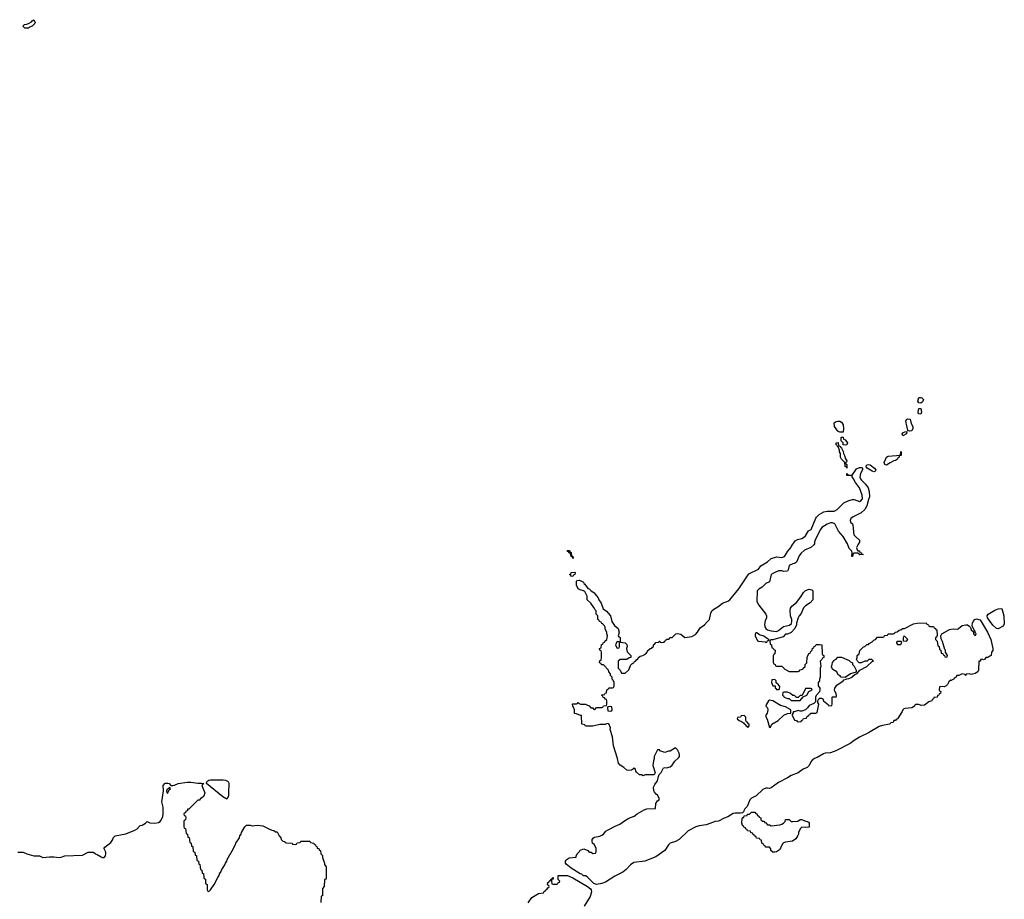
# Model space of a CAD drawing. Header units: inches. Extents: x 2397558 to 2568646, y 256209 to 449595.
# Tile 34 of 85: x 2502372 to 2513297, y 295568 to 305322. Entities that reach past the tile are written whole.
import ezdxf

# ---------------------------------------------------------------- set-up
doc = ezdxf.new("R2010")
doc.units = ezdxf.units.IN
doc.header["$MEASUREMENT"] = 0
for name, color, linetype in [('C5209', 7, 'Continuous'), ('C5219', 7, 'Continuous'), ('C5300', 7, 'Continuous'), ('C5310', 7, 'Continuous')]:
    doc.layers.add(name, color=color, linetype=linetype)

msp = doc.modelspace()

# ---------------------------------------------------------------- linework, layer by layer
at = {"layer": 'C5209', "color": 6}
for points in [[(2508510, 299348), (2508507, 299367), (2508489, 299370), (2508488, 299388), (2508482, 299402), (2508470, 299406), (2508462, 299422), (2508450, 299426), (2508450, 299434), (2508470, 299434), (2508478, 299418), (2508490, 299414), (2508494, 299374), (2508510, 299372), (2508514, 299350)], [(2508510, 299149), (2508488, 299150), (2508486, 299166), (2508469, 299170), (2508488, 299172), (2508490, 299191), (2508530, 299194), (2508534, 299190), (2508532, 299168), (2508518, 299162)], [(2509010, 298426), (2508998, 298422), (2508982, 298390), (2508998, 298358), (2509010, 298354), (2509022, 298358), (2509026, 298370), (2509026, 298410), (2509022, 298422)], [(2508930, 297706), (2508898, 297702), (2508894, 297690), (2508898, 297658), (2508930, 297654), (2508942, 297658), (2508946, 297670), (2508942, 297702)], [(2504670, 296678), (2504624, 296704), (2504446, 296850), (2504449, 296870), (2504459, 296881), (2504469, 296890), (2504490, 296893), (2504630, 296892), (2504655, 296890), (2504678, 296878), (2504687, 296867), (2504691, 296850), (2504689, 296750), (2504687, 296710)], [(2504030, 296806), (2504025, 296795), (2504007, 296790), (2503999, 296770), (2504005, 296750), (2504010, 296746), (2504035, 296785), (2504046, 296790), (2504042, 296802)]]:
    msp.add_lwpolyline(points, close=True, dxfattribs=at)
for points in [[(2510000, 296396), (2509990, 296393), (2509910, 296383), (2509874, 296370), (2509790, 296328), (2509690, 296232), (2509650, 296207), (2509590, 296190), (2509570, 296170), (2509530, 296110), (2509430, 296037), (2509309, 295991), (2509186, 295974), (2509150, 295950), (2509101, 295899), (2509065, 295870), (2508977, 295823), (2508870, 295758), (2508830, 295741), (2508770, 295730), (2508741, 295741), (2508670, 295815), (2508650, 295828), (2508629, 295829), (2508610, 295848), (2508589, 295849), (2508492, 295912), (2508436, 295956), (2508429, 295969), (2508429, 295989), (2508437, 296003), (2508447, 296013), (2508470, 296026), (2508546, 296034), (2508546, 296046), (2508558, 296070), (2508583, 296097), (2508590, 296111), (2508630, 296126), (2508674, 296110), (2508692, 296092), (2508714, 296090), (2508730, 296074), (2508762, 296078), (2508767, 296093), (2508768, 296130), (2508749, 296170), (2508729, 296189), (2508724, 296210), (2508725, 296230), (2508739, 296250), (2508750, 296256), (2508810, 296268), (2508830, 296277), (2508849, 296290), (2508877, 296323), (2508901, 296339), (2508980, 296380), (2509030, 296399), (2509081, 296439), (2509130, 296466), (2509189, 296490), (2509224, 296516), (2509300, 296560), (2509331, 296571), (2509426, 296574), (2509432, 296630), (2509450, 296661), (2509468, 296670), (2509469, 296690), (2509450, 296722), (2509433, 296733), (2509414, 296754), (2509408, 296770), (2509406, 296810), (2509419, 296841), (2509450, 296882), (2509458, 296930), (2509468, 296950), (2509490, 296972), (2509514, 297026), (2509530, 297031), (2509550, 297025), (2509590, 297037), (2509610, 297056), (2509640, 297100), (2509683, 297137), (2509692, 297150), (2509693, 297170), (2509689, 297189), (2509670, 297226), (2509650, 297246), (2509630, 297238), (2509591, 297209), (2509570, 297209), (2509530, 297195), (2509475, 297215), (2509470, 297226), (2509450, 297226), (2509412, 297150), (2509412, 297130), (2509404, 297104), (2509398, 297050), (2509422, 296970), (2509410, 296949), (2509310, 296946), (2509290, 296938), (2509270, 296948), (2509250, 296948), (2509216, 296976), (2509208, 296988), (2509206, 297010), (2509190, 297026), (2509184, 297016), (2509160, 297000), (2509130, 296995), (2509110, 296998), (2509075, 297030), (2509036, 297056), (2509017, 297077), (2509005, 297130), (2508961, 297270), (2508948, 297370), (2508922, 297450), (2508928, 297470), (2508910, 297515), (2508890, 297518), (2508867, 297507), (2508810, 297506), (2508730, 297486), (2508648, 297488), (2508642, 297502), (2508608, 297510), (2508606, 297606), (2508594, 297606), (2508550, 297626), (2508527, 297627), (2508526, 297670), (2508518, 297698), (2508508, 297710), (2508506, 297730), (2508510, 297734), (2508550, 297734), (2508562, 297738), (2508570, 297751), (2508578, 297738), (2508593, 297733), (2508650, 297731), (2508665, 297725), (2508690, 297712), (2508710, 297692), (2508732, 297692), (2508738, 297678), (2508750, 297674), (2508762, 297678), (2508770, 297694), (2508830, 297694), (2508842, 297698), (2508850, 297714), (2508882, 297718), (2508886, 297730), (2508886, 297770), (2508882, 297782), (2508870, 297786), (2508862, 297802), (2508847, 297807), (2508842, 297822), (2508826, 297830), (2508830, 297834), (2508862, 297838), (2508867, 297853), (2508882, 297858), (2508886, 297890), (2508902, 297898), (2508907, 297913), (2508950, 297914), (2508962, 297918), (2508966, 297930), (2508966, 297970), (2508956, 297996), (2508946, 298010), (2508946, 298030), (2508928, 298048), (2508927, 298067), (2508908, 298090), (2508906, 298110), (2508850, 298166), (2508828, 298168), (2508822, 298182), (2508806, 298190), (2508810, 298214), (2508822, 298218), (2508828, 298250), (2508826, 298310), (2508822, 298322), (2508808, 298330), (2508806, 298350), (2508822, 298358), (2508827, 298393), (2508842, 298398), (2508847, 298413), (2508862, 298418), (2508866, 298430), (2508886, 298450), (2508895, 298490), (2508887, 298513), (2508887, 298527), (2508868, 298568), (2508867, 298587), (2508862, 298602), (2508850, 298606), (2508842, 298622), (2508830, 298626), (2508822, 298642), (2508806, 298650), (2508802, 298662), (2508786, 298670), (2508786, 298710), (2508768, 298730), (2508767, 298767), (2508756, 298776), (2508743, 298803), (2508709, 298850), (2508669, 298890), (2508669, 298930), (2508641, 298981), (2508628, 298990), (2508590, 298999), (2508570, 299010), (2508550, 299050), (2508550, 299094), (2508556, 299104), (2508585, 299105), (2508626, 299086), (2508632, 299070), (2508643, 299063), (2508676, 299016), (2508691, 299011), (2508710, 298991), (2508747, 298967), (2508770, 298932), (2508790, 298912), (2508796, 298890), (2508823, 298850), (2508847, 298790), (2508883, 298763), (2508926, 298710), (2508941, 298650), (2508970, 298605), (2509011, 298571), (2509025, 298530), (2509014, 298490), (2509018, 298478), (2509034, 298470), (2509034, 298430), (2509038, 298418), (2509090, 298412), (2509110, 298394), (2509112, 298372), (2509106, 298350), (2509111, 298311), (2509154, 298270), (2509154, 298250), (2509133, 298247), (2509107, 298227), (2509033, 298227), (2509013, 298207), (2509012, 298130), (2509034, 298110), (2509050, 298074), (2509090, 298074), (2509130, 298114), (2509154, 298166), (2509163, 298177), (2509174, 298186), (2509186, 298190), (2509194, 298206), (2509206, 298210), (2509215, 298225), (2509230, 298234), (2509235, 298245), (2509258, 298262), (2509286, 298270), (2509318, 298290), (2509335, 298310), (2509338, 298322), (2509366, 298350), (2509387, 298353), (2509395, 298365), (2509406, 298370), (2509406, 298390), (2509420, 298400), (2509430, 298414), (2509462, 298418), (2509468, 298432), (2509474, 298430), (2509478, 298418), (2509490, 298414), (2509522, 298418), (2509526, 298430), (2509542, 298438), (2509550, 298454), (2509570, 298454), (2509582, 298458), (2509586, 298470), (2509610, 298472), (2509652, 298512), (2509670, 298514), (2509706, 298506), (2509752, 298472), (2509830, 298482), (2509870, 298503), (2509892, 298530), (2509921, 298579), (2509970, 298610), (2510000, 298643)], [(2502352, 296092), (2502410, 296092), (2502451, 296071), (2502530, 296051), (2502590, 296051), (2502630, 296031), (2502701, 296039), (2502750, 296039), (2502810, 296032), (2502830, 296034), (2502871, 296051), (2503070, 296056), (2503130, 296091), (2503189, 296091), (2503211, 296071), (2503230, 296065), (2503277, 296037), (2503290, 296031), (2503308, 296032), (2503322, 296050), (2503329, 296070), (2503329, 296090), (2503310, 296126), (2503310, 296134), (2503316, 296144), (2503383, 296197), (2503405, 296230), (2503410, 296251), (2503430, 296271), (2503550, 296295), (2503650, 296335), (2503674, 296350), (2503710, 296386), (2503729, 296391), (2503766, 296410), (2503786, 296430), (2503816, 296416), (2503870, 296410), (2503910, 296419), (2503930, 296430), (2503939, 296441), (2503958, 296482), (2503963, 296517), (2503963, 296590), (2503950, 296650), (2503967, 296770), (2503963, 296830), (2503981, 296850), (2503990, 296855), (2504014, 296854), (2504031, 296850), (2504050, 296831), (2504070, 296831), (2504090, 296833), (2504130, 296850), (2504230, 296865), (2504270, 296866), (2504350, 296855), (2504390, 296856), (2504414, 296850), (2504399, 296841), (2504391, 296830), (2504425, 296750), (2504414, 296710), (2504390, 296688), (2504374, 296686), (2504370, 296668), (2504350, 296666), (2504250, 296568), (2504234, 296566), (2504232, 296550), (2504214, 296546), (2504210, 296526), (2504198, 296522), (2504194, 296510), (2504198, 296498), (2504212, 296492), (2504214, 296470), (2504211, 296449), (2504198, 296442), (2504194, 296430), (2504194, 296370), (2504198, 296358), (2504212, 296352), (2504218, 296298), (2504234, 296290), (2504238, 296258), (2504252, 296252), (2504258, 296198), (2504274, 296190), (2504278, 296158), (2504292, 296152), (2504298, 296098), (2504314, 296090), (2504318, 296058), (2504332, 296052), (2504338, 295998), (2504354, 295990), (2504358, 295958), (2504372, 295952), (2504378, 295898), (2504394, 295890), (2504398, 295858), (2504412, 295852), (2504414, 295810), (2504418, 295798), (2504434, 295790), (2504434, 295750), (2504438, 295738), (2504451, 295731), (2504453, 295673), (2504458, 295658), (2504470, 295654), (2504490, 295674), (2504530, 295732), (2504569, 295811), (2504584, 295830), (2504590, 295850), (2504606, 295874), (2504610, 295891), (2504649, 295950), (2504654, 295970), (2504669, 295991), (2504674, 296010), (2504744, 296130), (2504750, 296150), (2504766, 296174), (2504770, 296191), (2504809, 296250), (2504814, 296270), (2504829, 296291), (2504834, 296310), (2504870, 296371), (2504889, 296390), (2504930, 296390), (2504950, 296384), (2505010, 296390), (2505070, 296382), (2505130, 296351), (2505170, 296335), (2505191, 296331), (2505210, 296314), (2505230, 296314), (2505251, 296271), (2505271, 296250), (2505272, 296232), (2505292, 296212), (2505314, 296210), (2505318, 296198), (2505332, 296192), (2505391, 296191), (2505394, 296190), (2505398, 296178), (2505430, 296174), (2505442, 296178), (2505450, 296192), (2505482, 296198), (2505490, 296214), (2505530, 296214), (2505590, 296211), (2505598, 296198), (2505634, 296190), (2505638, 296178), (2505654, 296170), (2505658, 296158), (2505670, 296154), (2505673, 296133), (2505690, 296131), (2505693, 296113), (2505711, 296110), (2505713, 296073), (2505730, 296054), (2505731, 296030), (2505752, 295968), (2505752, 295952), (2505771, 295929), (2505771, 295790), (2505754, 295786), (2505751, 295709), (2505733, 295687), (2505731, 295609), (2505730, 295606), (2505718, 295602), (2505712, 295532)], [(2508013, 295530), (2508054, 295586), (2508130, 295631), (2508182, 295638), (2508190, 295654), (2508202, 295658), (2508206, 295670), (2508222, 295678), (2508230, 295694), (2508242, 295698), (2508246, 295710), (2508242, 295722), (2508229, 295729), (2508230, 295754), (2508242, 295758), (2508246, 295770), (2508262, 295778), (2508270, 295794), (2508282, 295798), (2508286, 295810), (2508292, 295810), (2508292, 295790), (2508274, 295786), (2508272, 295770), (2508278, 295738), (2508290, 295734), (2508330, 295734), (2508342, 295738), (2508347, 295753), (2508362, 295758), (2508366, 295770), (2508348, 295788), (2508347, 295833), (2508450, 295832), (2508510, 295805), (2508671, 295711), (2508704, 295684), (2508711, 295671), (2508716, 295650), (2508703, 295597), (2508635, 295490)]]:
    msp.add_lwpolyline(points, dxfattribs=at)
at = {"layer": 'C5219', "color": 6}
for points in [[(2511791, 300000), (2511770, 299930), (2511748, 299890), (2511710, 299852), (2511619, 299810), (2511594, 299790), (2511588, 299770), (2511591, 299750), (2511611, 299730), (2511615, 299715), (2511628, 299610), (2511645, 299590), (2511691, 299550), (2511691, 299529), (2511670, 299498), (2511658, 299470), (2511664, 299444), (2511673, 299433), (2511690, 299432), (2511694, 299414), (2511712, 299410), (2511714, 299394), (2511734, 299390), (2511689, 299389), (2511686, 299390), (2511682, 299402), (2511670, 299406), (2511630, 299406), (2511618, 299402), (2511614, 299370), (2511606, 299370), (2511609, 299410), (2511604, 299430), (2511577, 299457), (2511556, 299510), (2511510, 299590), (2511456, 299650), (2511417, 299730), (2511390, 299744), (2511370, 299742), (2511330, 299726), (2511273, 299690), (2511256, 299670), (2511205, 299570), (2511190, 299530), (2511190, 299510), (2511183, 299497), (2511150, 299470), (2511081, 299439), (2511039, 299401), (2511022, 299378), (2510990, 299305), (2510970, 299293), (2510950, 299289), (2510911, 299269), (2510899, 299221), (2510890, 299208), (2510850, 299202), (2510829, 299209), (2510790, 299209), (2510735, 299185), (2510711, 299169), (2510690, 299089), (2510650, 299069), (2510610, 299028), (2510572, 299008), (2510553, 298987), (2510552, 298870), (2510572, 298830), (2510651, 298730), (2510658, 298710), (2510659, 298690), (2510644, 298656), (2510635, 298615), (2510638, 298590), (2510651, 298570), (2510670, 298555), (2510710, 298544), (2510770, 298539), (2510793, 298547), (2510848, 298592), (2510912, 298608), (2510934, 298626), (2510940, 298650), (2510938, 298670), (2510924, 298710), (2510921, 298770), (2510925, 298795), (2510941, 298819), (2510990, 298859), (2511039, 298921), (2511070, 298971), (2511090, 298991), (2511130, 299005), (2511160, 299000), (2511174, 298990), (2511171, 298890), (2511144, 298856), (2511090, 298821), (2511070, 298799), (2511044, 298736), (2511021, 298710), (2511010, 298688), (2510991, 298630), (2510991, 298610), (2510972, 298570), (2510930, 298528), (2510892, 298508), (2510870, 298506), (2510842, 298478), (2510730, 298446), (2510710, 298446), (2510698, 298442), (2510694, 298430), (2510698, 298398), (2510714, 298390), (2510718, 298358), (2510733, 298353), (2510738, 298338), (2510754, 298330), (2510752, 298290), (2510738, 298282), (2510733, 298267), (2510733, 298193), (2510738, 298178), (2510754, 298170), (2510758, 298158), (2510770, 298154), (2510830, 298152), (2510860, 298120), (2510910, 298092), (2511010, 298094), (2511022, 298098), (2511030, 298114), (2511062, 298118), (2511066, 298130), (2511086, 298150), (2511086, 298170), (2511106, 298190), (2511108, 298250), (2511120, 298280), (2511130, 298294), (2511142, 298298), (2511147, 298313), (2511166, 298330), (2511170, 298354), (2511182, 298358), (2511186, 298370), (2511202, 298378), (2511210, 298392), (2511250, 298394), (2511272, 298390), (2511274, 298290), (2511278, 298278), (2511294, 298270), (2511294, 298250), (2511278, 298242), (2511273, 298227), (2511254, 298210), (2511262, 298150), (2511254, 298130), (2511252, 298030), (2511245, 298010), (2511245, 297990), (2511232, 297970), (2511233, 297933), (2511251, 297910), (2511251, 297890), (2511245, 297870), (2511210, 297828), (2511203, 297810), (2511202, 297758), (2511182, 297738), (2511130, 297718), (2511114, 297690), (2511091, 297669), (2511050, 297655), (2511030, 297654), (2511010, 297662), (2510966, 297646), (2510954, 297646), (2510954, 297634), (2510942, 297618), (2510942, 297610), (2510970, 297554), (2510992, 297552), (2510998, 297538), (2511010, 297534), (2511042, 297538), (2511046, 297550), (2511062, 297558), (2511070, 297574), (2511102, 297578), (2511106, 297590), (2511122, 297598), (2511126, 297610), (2511142, 297618), (2511148, 297632), (2511207, 297633), (2511222, 297638), (2511238, 297730), (2511226, 297750), (2511226, 297770), (2511238, 297790), (2511250, 297798), (2511270, 297798), (2511282, 297790), (2511292, 297770), (2511345, 297725), (2511350, 297714), (2511382, 297718), (2511386, 297730), (2511386, 297810), (2511390, 297814), (2511430, 297814), (2511436, 297824), (2511433, 297850), (2511415, 297875), (2511413, 297890), (2511416, 297910), (2511437, 297943), (2511509, 297990), (2511518, 298002), (2511546, 298010), (2511546, 298014), (2511570, 298016), (2511609, 298030), (2511617, 298043), (2511638, 298062), (2511666, 298070), (2511695, 298110), (2511770, 298151), (2511833, 298207), (2511846, 298210), (2511827, 298227), (2511793, 298227), (2511774, 298210), (2511750, 298208), (2511710, 298189), (2511686, 298190), (2511667, 298207), (2511658, 298230), (2511666, 298250), (2511666, 298270), (2511686, 298290), (2511695, 298325), (2511734, 298366), (2511750, 298372), (2511770, 298392), (2511790, 298394), (2511796, 298404), (2511830, 298422), (2511850, 298442), (2511866, 298450), (2511890, 298474), (2511950, 298474), (2511962, 298478), (2511968, 298492), (2512002, 298498), (2512010, 298512), (2512067, 298513), (2512082, 298518), (2512086, 298530), (2512107, 298533), (2512129, 298551), (2512150, 298554), (2512166, 298570), (2512190, 298572), (2512290, 298621), (2512331, 298631), (2512430, 298634), (2512438, 298618), (2512454, 298610), (2512458, 298598), (2512470, 298594), (2512510, 298594), (2512518, 298578), (2512534, 298570), (2512538, 298558), (2512550, 298554), (2512552, 298492), (2512545, 298475), (2512534, 298470), (2512534, 298450), (2512552, 298430), (2512558, 298378), (2512574, 298370), (2512578, 298338), (2512594, 298330), (2512598, 298298), (2512613, 298293), (2512618, 298278), (2512633, 298273), (2512638, 298258), (2512650, 298254), (2512662, 298258), (2512666, 298270), (2512646, 298310), (2512646, 298330), (2512638, 298338), (2512610, 298426), (2512595, 298455), (2512592, 298488), (2512602, 298510), (2512690, 298558), (2512730, 298567), (2512776, 298564), (2512790, 298571), (2512830, 298605), (2512870, 298613), (2512890, 298610), (2512902, 298602), (2512921, 298581), (2512930, 298554), (2512954, 298534), (2512954, 298510), (2512965, 298505), (2512970, 298494), (2512982, 298498), (2512986, 298510), (2512978, 298518), (2512970, 298546), (2512958, 298558), (2512941, 298601), (2512944, 298630), (2512952, 298650), (2512971, 298669), (2512990, 298676), (2513028, 298668), (2513110, 298530), (2513146, 298450), (2513171, 298349), (2513170, 298326), (2513153, 298307), (2513151, 298270), (2513135, 298265), (2513114, 298250), (2513091, 298249), (2513082, 298230), (2513065, 298225), (2513051, 298229), (2513034, 298226), (2513032, 298210), (2513013, 298207), (2513012, 298110), (2513002, 298090), (2512975, 298070), (2512930, 298062), (2512910, 298068), (2512874, 298066), (2512870, 298049), (2512866, 298050), (2512862, 298062), (2512830, 298068), (2512794, 298050), (2512771, 298049), (2512762, 298038), (2512762, 298030), (2512742, 298018), (2512738, 298010), (2512717, 298003), (2512710, 297995), (2512704, 297996), (2512680, 297980), (2512668, 297950), (2512650, 297935), (2512630, 297925), (2512611, 297929), (2512578, 297922), (2512574, 297890), (2512578, 297878), (2512591, 297871), (2512590, 297848), (2512574, 297846), (2512572, 297830), (2512554, 297826), (2512552, 297810), (2512514, 297806), (2512512, 297790), (2512498, 297782), (2512491, 297770), (2512461, 297759), (2512410, 297719), (2512376, 297716), (2512350, 297729), (2512312, 297728), (2512302, 297718), (2512302, 297710), (2512270, 297689), (2512197, 297683), (2512182, 297678), (2512171, 297669), (2512165, 297650), (2512111, 297570), (2512097, 297563), (2512090, 297549), (2512071, 297549), (2512062, 297530), (2512037, 297523), (2512022, 297510), (2511944, 297496), (2511910, 297485), (2511790, 297412), (2511690, 297365), (2511631, 297330), (2511585, 297295), (2511427, 297213), (2511370, 297192), (2511310, 297187), (2511290, 297181), (2511219, 297141), (2511190, 297129), (2511170, 297116), (2511150, 297093), (2511130, 297050), (2511110, 297030), (2511066, 297010), (2511009, 296971), (2510930, 296942), (2510890, 296915), (2510790, 296864), (2510710, 296802), (2510690, 296795), (2510670, 296801), (2510650, 296801), (2510616, 296784), (2510544, 296716), (2510490, 296689), (2510475, 296670), (2510445, 296595), (2510418, 296570), (2510406, 296550), (2510404, 296536), (2510392, 296528), (2510370, 296522), (2510310, 296524), (2510290, 296519), (2510230, 296482), (2510190, 296469), (2510126, 296434), (2510089, 296429), (2510000, 296396)], [(2510000, 298643), (2510025, 298670), (2510039, 298741), (2510052, 298768), (2510074, 298786), (2510117, 298810), (2510170, 298851), (2510230, 298873), (2510250, 298890), (2510352, 299010), (2510463, 299177), (2510569, 299230), (2510596, 299264), (2510669, 299310), (2510710, 299348), (2510770, 299365), (2510830, 299358), (2510859, 299370), (2510893, 299427), (2510930, 299471), (2510935, 299485), (2510978, 299542), (2511002, 299558), (2511050, 299570), (2511070, 299580), (2511090, 299599), (2511126, 299654), (2511154, 299670), (2511207, 299793), (2511214, 299806), (2511244, 299836), (2511294, 299866), (2511330, 299870), (2511410, 299870), (2511444, 299890), (2511516, 299964), (2511570, 299990), (2511612, 300000)], [(2511630, 300000), (2511690, 299980), (2511710, 299991), (2511716, 300000)]]:
    msp.add_lwpolyline(points, dxfattribs=at)
for points in [[(2513230, 298568), (2513210, 298569), (2513170, 298609), (2513109, 298690), (2513106, 298710), (2513118, 298730), (2513190, 298773), (2513230, 298790), (2513270, 298794), (2513291, 298711), (2513297, 298623), (2513284, 298596)], [(2510550, 298522), (2510538, 298522), (2510532, 298508), (2510531, 298490), (2510542, 298462), (2510558, 298438), (2510571, 298431), (2510642, 298422), (2510650, 298414), (2510662, 298418), (2510670, 298434), (2510682, 298438), (2510686, 298450), (2510670, 298455), (2510630, 298486), (2510582, 298502)], [(2512190, 298486), (2512178, 298482), (2512173, 298467), (2512174, 298434), (2512210, 298432), (2512228, 298450)], [(2512147, 298427), (2512113, 298427), (2512102, 298418), (2512102, 298410), (2512113, 298393), (2512150, 298394), (2512158, 298418)], [(2511530, 298026), (2511488, 298030), (2511470, 298048), (2511455, 298055), (2511438, 298090), (2511396, 298116), (2511380, 298140), (2511378, 298150), (2511388, 298170), (2511390, 298194), (2511410, 298214), (2511415, 298225), (2511430, 298232), (2511449, 298251), (2511490, 298251), (2511577, 298217), (2511590, 298202), (2511612, 298190), (2511613, 298173), (2511632, 298152), (2511652, 298110), (2511654, 298086), (2511590, 298069)], [(2510750, 298006), (2510718, 298002), (2510714, 297970), (2510730, 297934), (2510753, 297933), (2510754, 297910), (2510765, 297905), (2510770, 297894), (2510790, 297894), (2510802, 297898), (2510806, 297930), (2510795, 297935), (2510790, 297946), (2510767, 297967), (2510766, 297990)], [(2511150, 297906), (2511090, 297906), (2511054, 297826), (2511030, 297826), (2511010, 297806), (2510990, 297806), (2510970, 297826), (2510950, 297826), (2510926, 297850), (2510890, 297866), (2510850, 297866), (2510838, 297862), (2510834, 297830), (2510845, 297825), (2510854, 297810), (2510890, 297794), (2510910, 297794), (2510930, 297774), (2511030, 297774), (2511066, 297814), (2511106, 297830), (2511127, 297873), (2511166, 297890), (2511162, 297902)], [(2510690, 297775), (2510682, 297770), (2510658, 297730), (2510652, 297710), (2510671, 297690), (2510674, 297670), (2510665, 297630), (2510651, 297610), (2510651, 297590), (2510666, 297566), (2510690, 297474), (2510702, 297478), (2510719, 297510), (2510789, 297550), (2510851, 297609), (2510890, 297627), (2510927, 297633), (2510929, 297670), (2510870, 297702), (2510815, 297715), (2510730, 297769)], [(2510410, 297606), (2510378, 297602), (2510370, 297586), (2510338, 297582), (2510334, 297570), (2510354, 297550), (2510380, 297540), (2510403, 297523), (2510410, 297512), (2510425, 297505), (2510430, 297494), (2510445, 297485), (2510450, 297474), (2510466, 297490), (2510466, 297510), (2510455, 297515), (2510450, 297526), (2510435, 297535), (2510428, 297550), (2510427, 297587)], [(2510610, 296434), (2510630, 296434), (2510638, 296418), (2510650, 296414), (2510670, 296394), (2510690, 296394), (2510710, 296382), (2510807, 296393), (2510830, 296402), (2510846, 296410), (2510866, 296430), (2510870, 296454), (2510910, 296452), (2510932, 296432), (2510950, 296431), (2511007, 296433), (2511030, 296454), (2511050, 296454), (2511064, 296444), (2511093, 296433), (2511110, 296432), (2511124, 296424), (2511132, 296410), (2511130, 296368), (2511090, 296362), (2511050, 296368), (2511032, 296350), (2511012, 296310), (2511012, 296290), (2511005, 296275), (2510982, 296238), (2510947, 296213), (2510870, 296201), (2510848, 296192), (2510837, 296183), (2510819, 296141), (2510803, 296117), (2510770, 296095), (2510750, 296089), (2510728, 296090), (2510708, 296110), (2510707, 296127), (2510690, 296146), (2510647, 296147), (2510642, 296162), (2510627, 296167), (2510622, 296182), (2510606, 296190), (2510602, 296222), (2510587, 296227), (2510582, 296242), (2510547, 296247), (2510542, 296262), (2510526, 296270), (2510522, 296282), (2510506, 296290), (2510502, 296302), (2510486, 296310), (2510482, 296322), (2510447, 296327), (2510442, 296342), (2510427, 296347), (2510422, 296362), (2510407, 296367), (2510402, 296382), (2510390, 296386), (2510386, 296410), (2510387, 296467), (2510394, 296474), (2510406, 296474), (2510410, 296494), (2510442, 296498), (2510446, 296510), (2510470, 296512), (2510490, 296534), (2510530, 296534), (2510538, 296518), (2510550, 296514), (2510558, 296498), (2510574, 296490), (2510578, 296478), (2510594, 296470), (2510594, 296450)]]:
    msp.add_lwpolyline(points, close=True, dxfattribs=at)
at = {"layer": 'C5300', "color": 6}
msp.add_lwpolyline([(2502429, 305229), (2502408, 305252), (2502426, 305270), (2502450, 305271), (2502478, 305282), (2502502, 305298), (2502510, 305311), (2502530, 305322), (2502545, 305290), (2502540, 305280), (2502511, 305250), (2502481, 305239), (2502470, 305229)], close=True, dxfattribs=at)
at = {"layer": 'C5310', "color": 6}
for points in [[(2512370, 301069), (2512350, 301074), (2512337, 301090), (2512350, 301131), (2512370, 301133), (2512382, 301130), (2512401, 301110), (2512390, 301084)], [(2512370, 300949), (2512346, 300950), (2512342, 300970), (2512349, 301011), (2512371, 301010), (2512378, 300970)], [(2512250, 300759), (2512226, 300766), (2512205, 300870), (2512213, 300887), (2512226, 300894), (2512251, 300891), (2512264, 300844), (2512281, 300810), (2512283, 300790), (2512270, 300764)], [(2511510, 300748), (2511470, 300749), (2511450, 300759), (2511412, 300810), (2511410, 300851), (2511430, 300866), (2511450, 300871), (2511470, 300871), (2511490, 300858), (2511510, 300830), (2511514, 300790)], [(2511530, 300602), (2511507, 300607), (2511508, 300630), (2511486, 300650), (2511486, 300690), (2511490, 300694), (2511510, 300692), (2511512, 300672), (2511530, 300662), (2511556, 300630), (2511550, 300609)], [(2512170, 300709), (2512162, 300730), (2512170, 300742), (2512192, 300752), (2512214, 300754), (2512211, 300730)], [(2511550, 300349), (2511542, 300362), (2511530, 300366), (2511529, 300410), (2511489, 300450), (2511478, 300470), (2511478, 300510), (2511469, 300529), (2511469, 300550), (2511458, 300578), (2511446, 300590), (2511442, 300602), (2511430, 300606), (2511430, 300631), (2511452, 300632), (2511458, 300598), (2511473, 300593), (2511492, 300572), (2511510, 300534), (2511511, 300510), (2511525, 300490), (2511534, 300454), (2511551, 300430), (2511544, 300416), (2511534, 300410), (2511538, 300398), (2511551, 300390)], [(2511990, 300382), (2511970, 300388), (2511963, 300410), (2511990, 300471), (2512010, 300483), (2512146, 300494), (2512149, 300529), (2512154, 300534), (2512151, 300490), (2512131, 300489), (2512131, 300470), (2512116, 300464), (2512111, 300450), (2512090, 300434), (2512070, 300429), (2512030, 300409)], [(2511850, 300309), (2511830, 300316), (2511774, 300350), (2511762, 300370), (2511774, 300386), (2511790, 300390), (2511810, 300385), (2511857, 300350), (2511871, 300329), (2511865, 300315)]]:
    msp.add_lwpolyline(points, close=True, dxfattribs=at)
for points in [[(2511716, 300000), (2511722, 300010), (2511721, 300050), (2511690, 300130), (2511644, 300190), (2511625, 300230), (2511607, 300253), (2511607, 300267), (2511550, 300269), (2511548, 300290), (2511554, 300290), (2511558, 300278), (2511572, 300272), (2511610, 300272), (2511658, 300342), (2511690, 300357), (2511717, 300357), (2511725, 300350), (2511723, 300330), (2511702, 300290), (2511695, 300250), (2511702, 300230), (2511714, 300214), (2511755, 300170), (2511786, 300130), (2511799, 300090), (2511800, 300030), (2511791, 300000)], [(2511612, 300000), (2511622, 300002), (2511630, 300000)]]:
    msp.add_lwpolyline(points, dxfattribs=at)

doc.saveas('drawing.dxf')
